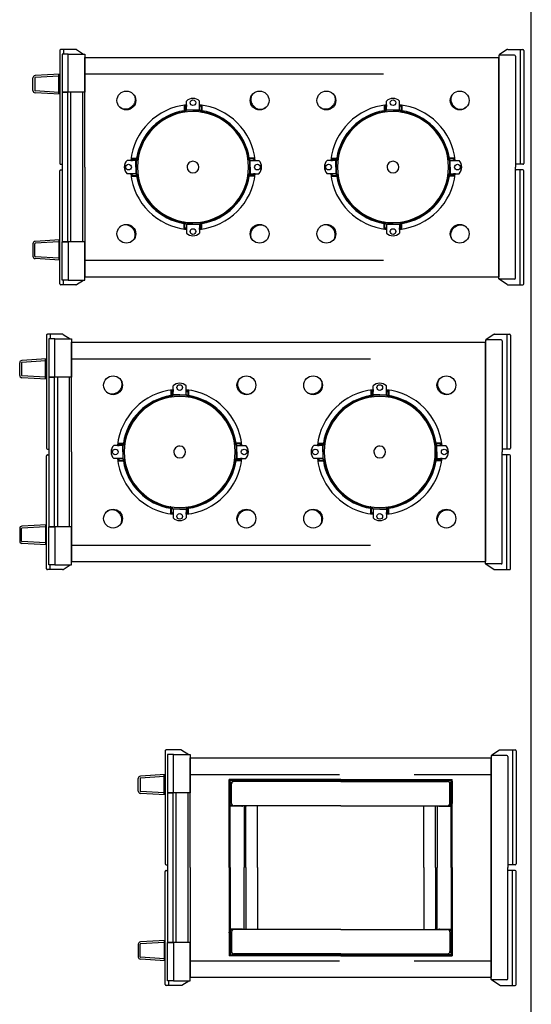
# Model space of a CAD drawing. Header units: millimetres. Extents: x -110 to 230337154, y -20 to 1103899040.
# Tile 20 of 58: x 115193069 to 115194156, y 551921312 to 551923404. Entities that reach past the tile are written whole.
import ezdxf

# ---------------------------------------------------------------- set-up
doc = ezdxf.new("R2010")
doc.units = ezdxf.units.MM
doc.header["$LTSCALE"] = 50
doc.linetypes.add('DASHED', pattern=[19.05, 12.7, -6.35])
doc.linetypes.add('HIDDEN', pattern=[9.525, 6.35, -3.175])
doc.layers.get('0').update_dxf_attribs({"lineweight": 5})
for name, color, linetype in [('2D APPARATUUR', 7, 'Continuous'), ('2D APPARATUUR ONDERBOUW', 40, 'DASHED'), ('ONDERLEGGER BOUWKUNDIG', 7, 'Continuous')]:
    doc.layers.add(name, color=color, linetype=linetype)

# ---------------------------------------------------------------- blocks, each defined once
blk = doc.blocks.new('A$C57a760a7')
at = {"layer": '2D APPARATUUR', "color": 251, "true_color": 0x636466}
for p, q in [((0, 498), (0, 258)), ((34.3, 500), (2, 500)), ((8.1, 500), (8.1, 256)), ((18, 486), (18, 250)), ((20, 488), (51, 488)), ((35.4, 499.7), (52.1, 489.1)), ((53, 487.4), (53, 478.5)), ((53, 486), (53, 250)), ((693, 483), (53, 483)), ((53, 250), (53, 483)), ((728, 490.1), (693, 490.1)), ((693, 490.1), (693, 409)), ((693, 487.4), (693, 478.5)), ((693, 250), (693, 483)), ((710.6, 499.7), (695.6, 490.1)), ((711.7, 500), (744, 500)), ((728, 490.1), (740.9, 490.1)), ((728, 409), (728, 490.1)), ((737.9, 500), (737.9, 490.1)), ((740.9, 490.1), (740.9, 409)), ((746, 498), (746, 258)), ((18, 474.5), (18, 257)), ((746, 447.6), (798.3, 444.4)), ((747.9, 404.8), (747.9, 447.4)), ((747.9, 443.4), (798.1, 440.4)), ((799, 439.4), (799, 412.8)), ((803, 412.8), (803, 439.4)), ((373, 437), (136, 437)), ((136, 250), (136, 437)), ((136.5, 434), (136.5, 386.5)), ((138, 386.5), (138, 434)), ((138, 382.5), (138, 430)), ((138, 430), (141.4, 430)), ((141.4, 430), (138.5, 430)), ((138.5, 422), (138.5, 430)), ((141, 422), (138.5, 422)), ((186.5, 436.5), (139, 436.5)), ((139, 435), (186.5, 435)), ((141, 386.5), (141, 428)), ((373, 435), (143, 435)), ((143, 435), (143, 432)), ((373, 433), (146, 433)), ((167.5, 434.5), (167.5, 433)), ((167.5, 434.5), (175.5, 434.5)), ((175.5, 434.5), (175.5, 433)), ((373, 436.5), (186.5, 436.5)), ((186.5, 436.5), (186.5, 435)), ((186.5, 435), (186.5, 436.5)), ((186.5, 435), (373, 435)), ((373, 437), (610, 437)), ((373, 436.5), (559.5, 436.5)), ((373, 435), (373, 436.5)), ((373, 435), (373, 436.5)), ((373, 435), (603, 435)), ((559.5, 435), (373, 435)), ((373, 433), (600, 433)), ((559.5, 436.5), (607, 436.5)), ((559.5, 435), (559.5, 436.5)), ((559.5, 436.5), (559.5, 435)), ((607, 435), (559.5, 435)), ((570.5, 434.5), (570.5, 433)), ((578.5, 434.5), (570.5, 434.5)), ((578.5, 434.5), (578.5, 433)), ((603, 435), (603, 432)), ((608, 430), (604.6, 430)), ((604.6, 430), (607.5, 430)), ((605, 386.5), (605, 428)), ((605, 422), (607.5, 422)), ((607.5, 422), (607.5, 430)), ((608, 386.5), (608, 434)), ((608, 382.5), (608, 430)), ((609.5, 434), (609.5, 386.5)), ((610, 250), (610, 437)), ((136, 414), (136.5, 414)), ((136.5, 414), (136.5, 389)), ((609.5, 414), (609.5, 389)), ((610, 414), (609.5, 414)), ((693, 409), (728, 409)), ((693, 409), (740.9, 409)), ((698, 91), (698, 409)), ((723, 91), (723, 409)), ((740.9, 409), (728, 409)), ((729.9, 91), (729.9, 409)), ((740.9, 91), (740.9, 409)), ((746, 404.7), (798.3, 407.8)), ((747.9, 408.8), (798.1, 411.8)), ((143, 382.5), (136, 382.5)), ((163, 380.5), (136, 380.5)), ((136.5, 386.5), (138, 386.5)), ((138, 250), (138, 380.5)), ((138, 250), (138, 380.5)), ((373, 381.5), (146, 381.5)), ((168, 381.5), (168, 250)), ((171.5, 250), (171.5, 380.5)), ((173, 380.5), (171.5, 380.5)), ((173, 380.5), (173, 381.5)), ((196.5, 250), (196.5, 381.5)), ((373, 381.5), (600, 381.5)), ((549.5, 250), (549.5, 381.5)), ((573, 380.5), (573, 381.5)), ((573, 380.5), (574.5, 380.5)), ((574.5, 250), (574.5, 380.5)), ((578, 381.5), (578, 250)), ((583, 380.5), (610, 380.5)), ((603, 382.5), (610, 382.5)), ((609.5, 386.5), (608, 386.5)), ((608, 250), (608, 380.5)), ((608, 250), (608, 380.5)), ((2, 256), (17, 256)), ((744, 256), (740.9, 256)), ((0, 2), (0, 242)), ((2, 244), (17, 244)), ((8.1, 0), (8.1, 244)), ((18, 14), (18, 250)), ((18, 25.5), (18, 243)), ((53, 250), (53, 17)), ((53, 14), (53, 250)), ((136, 250), (136, 63)), ((138, 250), (138, 119.5)), ((138, 250), (138, 119.5)), ((168, 118.5), (168, 250)), ((171.5, 250), (171.5, 119.5)), ((196.5, 250), (196.5, 118.5)), ((549.5, 250), (549.5, 118.5)), ((574.5, 250), (574.5, 119.5)), ((578, 118.5), (578, 250)), ((608, 250), (608, 119.5)), ((608, 250), (608, 119.5)), ((610, 250), (610, 63)), ((693, 250), (693, 17)), ((744, 244), (740.9, 244)), ((746, 2), (746, 242)), ((163, 119.5), (136, 119.5)), ((143, 117.5), (136, 117.5)), ((136.5, 66), (136.5, 113.5)), ((136.5, 113.5), (138, 113.5)), ((136.5, 86), (136.5, 111)), ((138, 117.5), (138, 70)), ((138, 113.5), (138, 66)), ((141, 113.5), (141, 72)), ((373, 118.5), (146, 118.5)), ((173, 119.5), (171.5, 119.5)), ((173, 119.5), (173, 118.5)), ((373, 118.5), (600, 118.5)), ((573, 119.5), (573, 118.5)), ((573, 119.5), (574.5, 119.5)), ((583, 119.5), (610, 119.5)), ((603, 117.5), (610, 117.5)), ((605, 113.5), (605, 72)), ((608, 117.5), (608, 70)), ((608, 113.5), (608, 66)), ((609.5, 113.5), (608, 113.5)), ((609.5, 66), (609.5, 113.5)), ((609.5, 86), (609.5, 111)), ((136, 86), (136.5, 86)), ((610, 86), (609.5, 86)), ((693, 9.8), (693, 91)), ((693, 91), (728, 91)), ((693, 91), (740.9, 91)), ((740.9, 91), (728, 91)), ((728, 91), (728, 9.8)), ((740.9, 9.8), (740.9, 91)), ((746, 95.3), (798.3, 92.2)), ((747.9, 95.2), (747.9, 52.6)), ((747.9, 91.2), (798.1, 88.2)), ((799, 60.6), (799, 87.2)), ((803, 87.2), (803, 60.6)), ((373, 63), (136, 63)), ((138, 70), (141.4, 70)), ((141, 78), (138.5, 78)), ((138.5, 78), (138.5, 70)), ((141.4, 70), (138.5, 70)), ((139, 65), (186.5, 65)), ((186.5, 63.5), (139, 63.5)), ((143, 65), (143, 68)), ((373, 65), (143, 65)), ((373, 67), (146, 67)), ((167.5, 65.5), (167.5, 67)), ((167.5, 65.5), (175.5, 65.5)), ((175.5, 65.5), (175.5, 67)), ((186.5, 65), (373, 65)), ((186.5, 65), (186.5, 63.5)), ((186.5, 63.5), (186.5, 65)), ((373, 63.5), (186.5, 63.5)), ((373, 67), (600, 67)), ((559.5, 65), (373, 65)), ((373, 65), (603, 65)), ((373, 65), (373, 63.5)), ((373, 65), (373, 63.5)), ((373, 63.5), (559.5, 63.5)), ((373, 63), (610, 63)), ((607, 65), (559.5, 65)), ((559.5, 63.5), (559.5, 65)), ((559.5, 65), (559.5, 63.5)), ((559.5, 63.5), (607, 63.5)), ((570.5, 65.5), (570.5, 67)), ((578.5, 65.5), (570.5, 65.5)), ((578.5, 65.5), (578.5, 67)), ((603, 65), (603, 68)), ((604.6, 70), (607.5, 70)), ((608, 70), (604.6, 70)), ((605, 78), (607.5, 78)), ((607.5, 78), (607.5, 70)), ((746, 52.4), (798.3, 55.6)), ((747.9, 56.6), (798.1, 59.6)), ((53, 12.6), (53, 21.5)), ((34.3, 0), (2, 0)), ((20, 12), (51, 12)), ((35.4, 0.3), (52.1, 10.9)), ((693, 17), (53, 17)), ((728, 9.8), (693, 9.8)), ((710.6, 0.3), (695.6, 9.8)), ((711.7, 0), (744, 0)), ((728, 9.8), (740.9, 9.8))]:
    blk.add_line(p, q, dxfattribs=at)
at = {"layer": '2D APPARATUUR', "color": 251, "linetype": 'HIDDEN', "true_color": 0x636466}
for p, q in [((693, 448), (53, 448)), ((693, 52), (53, 52))]:
    blk.add_line(p, q, dxfattribs=at)
at = {"layer": '2D APPARATUUR', "color": 251, "true_color": 0x636466}
for centre, radius, start, end in [((2, 498), 2, 90, 180), ((20, 486), 2, 90, 180), ((34.3, 498), 2, 57.5645, 90), ((51, 486), 2, 0, 90), ((51, 487.4), 2, 0, 57.5645), ((711.7, 498), 2, 90, 122.4355), ((744, 498), 2, 0, 90), ((798, 439.4), 1, 0, 86.5448), ((798, 439.4), 5, 0, 86.5448), ((139, 434), 2.5, 90, 180), ((139, 434), 1, 90, 180), ((146, 428), 5, 90, 180), ((600, 428), 5, 0, 90), ((607, 434), 2.5, 0, 90), ((607, 434), 1, 0, 90), ((798, 412.8), 1, 273.4552, 0), ((798, 412.8), 5, 273.4552, 0), ((133.5, 389), 3, 326.4427, 0), ((146, 386.5), 5, 180, 270), ((163, 383.5), 3, 270, 318.1897), ((583, 383.5), 3, 221.8103, 270), ((600, 386.5), 5, 270, 0), ((612.5, 389), 3, 180, 213.5573), ((2, 258), 2, 180, 270), ((17, 257), 1, 270, 0), ((744, 258), 2, 270, 0), ((2, 242), 2, 90, 180), ((17, 243), 1, 0, 90), ((744, 242), 2, 0, 90), ((133.5, 111), 3, 0, 33.5573), ((146, 113.5), 5, 90, 180), ((163, 116.5), 3, 41.8103, 90), ((583, 116.5), 3, 90, 138.1897), ((600, 113.5), 5, 0, 90), ((612.5, 111), 3, 146.4427, 180), ((798, 87.2), 1, 0, 86.5448), ((798, 87.2), 5, 0, 86.5448), ((139, 66), 2.5, 180, 270), ((139, 66), 1, 180, 270), ((146, 72), 5, 180, 270), ((600, 72), 5, 270, 0), ((607, 66), 2.5, 270, 0), ((607, 66), 1, 270, 0), ((798, 60.6), 1, 273.4552, 0), ((798, 60.6), 5, 273.4552, 0), ((2, 2), 2, 180, 270), ((20, 14), 2, 180, 270), ((34.3, 2), 2, 270, 302.4355), ((51, 14), 2, 270, 0), ((51, 12.6), 2, 302.4355, 0), ((711.7, 2), 2, 237.5645, 270), ((744, 2), 2, 270, 0)]:
    blk.add_arc(centre, radius, start, end, dxfattribs=at)
blk = doc.blocks.new('DFR 2 X 240 ONVERWARMD')
at = {"layer": '2D APPARATUUR', "color": 251, "true_color": 0x636466}
for p, q in [((34.3, 1), (2, 1)), ((8.1, 1), (8.1, -243)), ((35.4, 0.7), (52.1, -9.9)), ((950.6, 0.7), (935.6, -8.9)), ((951.7, 1), (984, 1)), ((977.9, 1), (977.9, -8.9)), ((0, -1), (0, -241)), ((18, -13), (18, -249)), ((20, -11), (51, -11)), ((53, -11.6), (53, -20.5)), ((53, -13), (53, -249)), ((933, -16), (53, -16)), ((53, -249), (53, -16)), ((933, -11.6), (933, -20.5)), ((933, -249), (933, -16)), ((986, -1), (986, -241)), ((18, -24.5), (18, -242)), ((986, -51.4), (1038.3, -54.6)), ((987.9, -94.2), (987.9, -51.6)), ((987.9, -55.6), (1038.1, -58.6)), ((1039, -59.6), (1039, -86.2)), ((1043, -86.2), (1043, -59.6)), ((933, -90), (980.9, -90)), ((938, -408), (938, -90)), ((963, -408), (963, -90)), ((969.9, -408), (969.9, -90)), ((980.9, -408), (980.9, -90)), ((986, -94.3), (1038.3, -91.2)), ((987.9, -90.2), (1038.1, -87.2)), ((259, -117.4), (259, -129)), ((260.5, -117.2), (260.5, -128.8)), ((262.5, -116.9), (262.5, -120.3)), ((264, -120.3), (262.5, -120.3)), ((264, -128.1), (264, -108.8)), ((264, -116.6), (264, -120.3)), ((264, -116.6), (264, -120.3)), ((292, -128.1), (292, -108.8)), ((292, -116.6), (292, -120.3)), ((292, -116.6), (292, -120.3)), ((292, -120.3), (293.5, -120.3)), ((293.5, -116.9), (293.5, -120.3)), ((295.5, -117.2), (295.5, -128.8)), ((297, -117.4), (297, -129)), ((684, -117.4), (684, -129)), ((685.5, -117.2), (685.5, -128.8)), ((687.5, -116.9), (687.5, -120.3)), ((689, -120.3), (687.5, -120.3)), ((689, -128.1), (689, -108.8)), ((689, -116.6), (689, -120.3)), ((689, -116.6), (689, -120.3)), ((717, -128.1), (717, -108.8)), ((717, -116.6), (717, -120.3)), ((717, -116.6), (717, -120.3)), ((717, -120.3), (718.5, -120.3)), ((718.5, -116.9), (718.5, -120.3)), ((720.5, -117.2), (720.5, -128.8)), ((722, -117.4), (722, -129)), ((254.8, -131.8), (254.8, -133.3)), ((257.8, -131.8), (254.8, -131.8)), ((257.8, -131.8), (257.8, -132.7)), ((259, -132.3), (257.8, -132.3)), ((259, -129), (259, -132.5)), ((260.5, -128.8), (260.5, -132.3)), ((261.5, -131), (260.5, -131)), ((261.5, -131), (261.5, -132.2)), ((263, -127.8), (263, -128.5)), ((278, -127.8), (263, -127.8)), ((263, -128.5), (263, -132)), ((292, -128.1), (264, -128.1)), ((278, -127.8), (293, -127.8)), ((293, -127.8), (293, -128.5)), ((293, -128.5), (293, -132)), ((294.5, -131), (294.5, -132.2)), ((294.5, -131), (295.5, -131)), ((295.5, -128.8), (295.5, -132.3)), ((297, -129), (297, -132.5)), ((297, -132.3), (298.2, -132.3)), ((298.2, -131.8), (298.2, -132.7)), ((298.2, -131.8), (301.2, -131.8)), ((301.2, -131.8), (301.2, -133.3)), ((682.8, -131.8), (679.8, -131.8)), ((679.8, -131.8), (679.8, -133.3)), ((682.8, -131.8), (682.8, -132.7)), ((684, -132.3), (682.8, -132.3)), ((684, -129), (684, -132.5)), ((685.5, -128.8), (685.5, -132.3)), ((686.5, -131), (685.5, -131)), ((686.5, -131), (686.5, -132.2)), ((688, -127.8), (688, -128.5)), ((703, -127.8), (688, -127.8)), ((688, -128.5), (688, -132)), ((717, -128.1), (689, -128.1)), ((703, -127.8), (718, -127.8)), ((718, -127.8), (718, -128.5)), ((718, -128.5), (718, -132)), ((719.5, -131), (719.5, -132.2)), ((719.5, -131), (720.5, -131)), ((720.5, -128.8), (720.5, -132.3)), ((722, -129), (722, -132.5)), ((722, -132.3), (723.2, -132.3)), ((723.2, -131.8), (726.2, -131.8)), ((723.2, -131.8), (723.2, -132.7)), ((726.2, -131.8), (726.2, -133.3)), ((146.4, -230), (158, -230)), ((158, -230), (161.5, -230)), ((160.7, -225.8), (162.3, -225.8)), ((160.7, -228.8), (160.7, -225.8)), ((160.7, -228.8), (161.7, -228.8)), ((161.2, -230), (161.2, -228.8)), ((395.2, -225.8), (393.7, -225.8)), ((395.2, -228.8), (394.3, -228.8)), ((398, -230), (394.5, -230)), ((394.7, -230), (394.7, -228.8)), ((395.2, -228.8), (395.2, -225.8)), ((409.6, -230), (398, -230)), ((571.4, -230), (583, -230)), ((583, -230), (586.5, -230)), ((585.7, -228.8), (585.7, -225.8)), ((585.7, -225.8), (587.3, -225.8)), ((585.7, -228.8), (586.7, -228.8)), ((586.2, -230), (586.2, -228.8)), ((820.2, -225.8), (818.7, -225.8)), ((820.2, -228.8), (819.3, -228.8)), ((823, -230), (819.5, -230)), ((819.7, -230), (819.7, -228.8)), ((820.2, -228.8), (820.2, -225.8)), ((834.6, -230), (823, -230)), ((2, -243), (17, -243)), ((18, -485), (18, -249)), ((53, -485), (53, -249)), ((53, -249), (53, -482)), ((157.1, -235), (137.8, -235)), ((145.6, -235), (149.2, -235)), ((145.9, -233.5), (149.2, -233.5)), ((146.2, -231.5), (157.8, -231.5)), ((149.2, -235), (149.2, -233.5)), ((156.7, -234), (157.5, -234)), ((156.7, -249), (156.7, -234)), ((156.7, -249), (156.7, -264)), ((157.1, -235), (157.1, -263)), ((157.5, -234), (161, -234)), ((157.8, -231.5), (161.3, -231.5)), ((160, -232.5), (160, -231.5)), ((160, -232.5), (161.2, -232.5)), ((398.2, -231.5), (394.7, -231.5)), ((396, -232.5), (394.8, -232.5)), ((398.5, -234), (395, -234)), ((396, -232.5), (396, -231.5)), ((409.8, -231.5), (398.2, -231.5)), ((399.2, -234), (398.5, -234)), ((398.9, -235), (418.2, -235)), ((398.9, -263), (398.9, -235)), ((399.2, -249), (399.2, -234)), ((399.2, -249), (399.2, -264)), ((406.7, -235), (406.7, -233.5)), ((410.1, -233.5), (406.7, -233.5)), ((410.4, -235), (406.7, -235)), ((410.4, -235), (406.7, -235)), ((582.1, -235), (562.8, -235)), ((570.6, -235), (574.2, -235)), ((570.9, -233.5), (574.2, -233.5)), ((571.2, -231.5), (582.8, -231.5)), ((574.2, -235), (574.2, -233.5)), ((581.7, -234), (582.5, -234)), ((581.7, -249), (581.7, -234)), ((581.7, -249), (581.7, -264)), ((582.1, -235), (582.1, -263)), ((582.5, -234), (586, -234)), ((582.8, -231.5), (586.3, -231.5)), ((585, -232.5), (585, -231.5)), ((585, -232.5), (586.2, -232.5)), ((823.2, -231.5), (819.7, -231.5)), ((821, -232.5), (819.8, -232.5)), ((823.5, -234), (820, -234)), ((821, -232.5), (821, -231.5)), ((834.8, -231.5), (823.2, -231.5)), ((824.2, -234), (823.5, -234)), ((823.9, -235), (843.2, -235)), ((823.9, -263), (823.9, -235)), ((824.2, -249), (824.2, -234)), ((824.2, -249), (824.2, -264)), ((835.1, -233.5), (831.7, -233.5)), ((831.7, -235), (831.7, -233.5)), ((835.4, -235), (831.7, -235)), ((835.4, -235), (831.7, -235)), ((933, -249), (933, -482)), ((984, -243), (980.9, -243)), ((0, -497), (0, -257)), ((2, -255), (17, -255)), ((8.1, -499), (8.1, -255)), ((18, -473.5), (18, -256)), ((157.1, -263), (137.8, -263)), ((145.6, -263), (149.2, -263)), ((145.9, -264.5), (149.2, -264.5)), ((146.2, -266.5), (157.8, -266.5)), ((146.4, -268), (158, -268)), ((149.2, -263), (149.2, -264.5)), ((156.7, -264), (157.5, -264)), ((157.5, -264), (161, -264)), ((157.8, -266.5), (161.3, -266.5)), ((158, -268), (161.5, -268)), ((160, -265.5), (161.2, -265.5)), ((160, -265.5), (160, -266.5)), ((160.7, -269.2), (160.7, -272.2)), ((160.7, -269.2), (161.7, -269.2)), ((161.2, -268), (161.2, -269.2)), ((395.2, -269.2), (394.3, -269.2)), ((398, -268), (394.5, -268)), ((398.2, -266.5), (394.7, -266.5)), ((394.7, -268), (394.7, -269.2)), ((396, -265.5), (394.8, -265.5)), ((398.5, -264), (395, -264)), ((395.2, -269.2), (395.2, -272.2)), ((396, -265.5), (396, -266.5)), ((409.6, -268), (398, -268)), ((409.8, -266.5), (398.2, -266.5)), ((399.2, -264), (398.5, -264)), ((398.9, -263), (418.2, -263)), ((410.4, -263), (406.7, -263)), ((410.4, -263), (406.7, -263)), ((406.7, -263), (406.7, -264.5)), ((410.1, -264.5), (406.7, -264.5)), ((582.1, -263), (562.8, -263)), ((570.6, -263), (574.2, -263)), ((570.9, -264.5), (574.2, -264.5)), ((571.2, -266.5), (582.8, -266.5)), ((571.4, -268), (583, -268)), ((574.2, -263), (574.2, -264.5)), ((581.7, -264), (582.5, -264)), ((582.5, -264), (586, -264)), ((582.8, -266.5), (586.3, -266.5)), ((583, -268), (586.5, -268)), ((585, -265.5), (586.2, -265.5)), ((585, -265.5), (585, -266.5)), ((585.7, -269.2), (586.7, -269.2)), ((585.7, -269.2), (585.7, -272.2)), ((586.2, -268), (586.2, -269.2)), ((820.2, -269.2), (819.3, -269.2)), ((823, -268), (819.5, -268)), ((823.2, -266.5), (819.7, -266.5)), ((819.7, -268), (819.7, -269.2)), ((821, -265.5), (819.8, -265.5)), ((823.5, -264), (820, -264)), ((820.2, -269.2), (820.2, -272.2)), ((821, -265.5), (821, -266.5)), ((834.6, -268), (823, -268)), ((834.8, -266.5), (823.2, -266.5)), ((824.2, -264), (823.5, -264)), ((823.9, -263), (843.2, -263)), ((831.7, -263), (831.7, -264.5)), ((835.4, -263), (831.7, -263)), ((835.4, -263), (831.7, -263)), ((835.1, -264.5), (831.7, -264.5)), ((984, -255), (980.9, -255)), ((986, -497), (986, -257)), ((160.7, -272.2), (162.3, -272.2)), ((395.2, -272.2), (393.7, -272.2)), ((585.7, -272.2), (587.3, -272.2)), ((820.2, -272.2), (818.7, -272.2)), ((254.8, -366.3), (254.8, -364.7)), ((257.8, -366.3), (254.8, -366.3)), ((257.8, -366.3), (257.8, -365.3)), ((259, -365.8), (257.8, -365.8)), ((259, -369), (259, -365.5)), ((259, -380.6), (259, -369)), ((260.5, -369.2), (260.5, -365.7)), ((261.5, -367), (260.5, -367)), ((260.5, -380.8), (260.5, -369.2)), ((261.5, -367), (261.5, -365.8)), ((263, -369.5), (263, -366)), ((263, -370.3), (263, -369.5)), ((278, -370.3), (263, -370.3)), ((264, -369.9), (264, -389.2)), ((264, -369.9), (292, -369.9)), ((278, -370.3), (293, -370.3)), ((292, -369.9), (292, -389.2)), ((293, -369.5), (293, -366)), ((293, -370.3), (293, -369.5)), ((294.5, -367), (294.5, -365.8)), ((294.5, -367), (295.5, -367)), ((295.5, -369.2), (295.5, -365.7)), ((295.5, -380.8), (295.5, -369.2)), ((297, -369), (297, -365.5)), ((297, -365.8), (298.2, -365.8)), ((297, -380.6), (297, -369)), ((298.2, -366.3), (298.2, -365.3)), ((298.2, -366.3), (301.2, -366.3)), ((301.2, -366.3), (301.2, -364.7)), ((679.8, -366.3), (679.8, -364.7)), ((682.8, -366.3), (679.8, -366.3)), ((682.8, -366.3), (682.8, -365.3)), ((684, -365.8), (682.8, -365.8)), ((684, -369), (684, -365.5)), ((684, -380.6), (684, -369)), ((685.5, -369.2), (685.5, -365.7)), ((686.5, -367), (685.5, -367)), ((685.5, -380.8), (685.5, -369.2)), ((686.5, -367), (686.5, -365.8)), ((688, -369.5), (688, -366)), ((688, -370.3), (688, -369.5)), ((703, -370.3), (688, -370.3)), ((689, -369.9), (689, -389.2)), ((689, -369.9), (717, -369.9)), ((703, -370.3), (718, -370.3)), ((717, -369.9), (717, -389.2)), ((718, -369.5), (718, -366)), ((718, -370.3), (718, -369.5)), ((719.5, -367), (719.5, -365.8)), ((719.5, -367), (720.5, -367)), ((720.5, -369.2), (720.5, -365.7)), ((720.5, -380.8), (720.5, -369.2)), ((722, -369), (722, -365.5)), ((722, -365.8), (723.2, -365.8)), ((722, -380.6), (722, -369)), ((723.2, -366.3), (723.2, -365.3)), ((723.2, -366.3), (726.2, -366.3)), ((726.2, -366.3), (726.2, -364.7)), ((264, -377.8), (262.5, -377.8)), ((262.5, -381.1), (262.5, -377.8)), ((264, -381.4), (264, -377.8)), ((264, -381.4), (264, -377.8)), ((292, -381.4), (292, -377.8)), ((292, -377.8), (293.5, -377.8)), ((292, -381.4), (292, -377.8)), ((293.5, -381.1), (293.5, -377.8)), ((687.5, -381.1), (687.5, -377.8)), ((689, -377.8), (687.5, -377.8)), ((689, -381.4), (689, -377.8)), ((689, -381.4), (689, -377.8)), ((717, -381.4), (717, -377.8)), ((717, -377.8), (718.5, -377.8)), ((717, -381.4), (717, -377.8)), ((718.5, -381.1), (718.5, -377.8)), ((933, -408), (980.9, -408)), ((986, -403.7), (1038.3, -406.8)), ((987.9, -403.8), (987.9, -446.4)), ((987.9, -407.8), (1038.1, -410.8)), ((1039, -438.4), (1039, -411.8)), ((1043, -411.8), (1043, -438.4)), ((986, -446.6), (1038.3, -443.4)), ((987.9, -442.4), (1038.1, -439.4)), ((53, -486.4), (53, -477.5)), ((34.3, -499), (2, -499)), ((20, -487), (51, -487)), ((35.4, -498.7), (52.1, -488.1)), ((933, -482), (53, -482)), ((950.6, -498.7), (935.6, -489.2)), ((951.7, -499), (984, -499)), ((977.9, -499), (977.9, -489.2))]:
    blk.add_line(p, q, dxfattribs=at)
for points in [[(968, -8.9), (933, -8.9), (933, -90), (968, -90)], [(968, -489.2), (933, -489.2), (933, -408), (968, -408)]]:
    blk.add_lwpolyline(points, close=True, dxfattribs=at)
for points in [[(968, -8.9), (980.9, -8.9), (980.9, -90), (968, -90)], [(968, -489.2), (980.9, -489.2), (980.9, -408), (968, -408)]]:
    blk.add_lwpolyline(points, dxfattribs=at)
for points in [[(150.5, -93.2, -0.110196), (154.1, -99, -0.102594), (155.2, -106.2, -0.093403), (153.4, -113.4, -0.087802), (148.8, -119.8, -0.087802), (142.4, -124.4, -0.093403), (135.2, -126.2, -0.102594), (128, -125.1, -0.110196), (122.2, -121.5, -0.110196)], [(405.5, -93.2, 0.110196), (401.9, -99, 0.102594), (400.8, -106.2, 0.093403), (402.6, -113.4, 0.087802), (407.2, -119.8, 0.087802), (413.6, -124.4, 0.093403), (420.8, -126.2, 0.102594), (428, -125.1, 0.110196), (433.8, -121.5, 0.110196)], [(575.5, -93.2, -0.110196), (579.1, -99, -0.102594), (580.2, -106.2, -0.093403), (578.4, -113.4, -0.087802), (573.8, -119.8, -0.087802), (567.4, -124.4, -0.093403), (560.2, -126.2, -0.102594), (553, -125.1, -0.110196), (547.2, -121.5, -0.110196)], [(830.5, -93.2, 0.110196), (826.9, -99, 0.102594), (825.8, -106.2, 0.093403), (827.6, -113.4, 0.087802), (832.2, -119.8, 0.087802), (838.6, -124.4, 0.093403), (845.8, -126.2, 0.102594), (853, -125.1, 0.110196), (858.8, -121.5, 0.110196)], [(150.5, -404.8, 0.110196), (154.1, -399, 0.102594), (155.2, -391.8, 0.093403), (153.4, -384.6, 0.087802), (148.8, -378.2, 0.087802), (142.4, -373.6, 0.093403), (135.2, -371.8, 0.102594), (128, -372.9, 0.110196), (122.2, -376.5, 0.110196)], [(405.5, -404.8, -0.110196), (401.9, -399, -0.102594), (400.8, -391.8, -0.093403), (402.6, -384.6, -0.087802), (407.2, -378.2, -0.087802), (413.6, -373.6, -0.093403), (420.8, -371.8, -0.102594), (428, -372.9, -0.110196), (433.8, -376.5, -0.110196)], [(575.5, -404.8, 0.110196), (579.1, -399, 0.102594), (580.2, -391.8, 0.093403), (578.4, -384.6, 0.087802), (573.8, -378.2, 0.087802), (567.4, -373.6, 0.093403), (560.2, -371.8, 0.102594), (553, -372.9, 0.110196), (547.2, -376.5, 0.110196)], [(830.5, -404.8, -0.110196), (826.9, -399, -0.102594), (825.8, -391.8, -0.093403), (827.6, -384.6, -0.087802), (832.2, -378.2, -0.087802), (838.6, -373.6, -0.093403), (845.8, -371.8, -0.102594), (853, -372.9, -0.110196), (858.8, -376.5, -0.110196)]]:
    blk.add_lwpolyline(points, format="xyb", dxfattribs=at)
for centre, radius in [((136.4, -107.4), 20), ((419.6, -107.4), 20), ((561.4, -107.4), 20), ((844.6, -107.4), 20), ((278, -112.1), 6), ((703, -112.1), 6), ((141.1, -249), 6), ((414.9, -249), 6), ((566.1, -249), 6), ((839.9, -249), 6), ((136.4, -390.6), 20), ((419.6, -390.6), 20), ((561.4, -390.6), 20), ((844.6, -390.6), 20), ((278, -385.9), 6), ((703, -385.9), 6)]:
    blk.add_circle(centre, radius, dxfattribs=at)
for centre, radius, start, end in [((2, -1), 2, 90, 180), ((34.3, -1), 2, 57.5645, 90), ((951.7, -1), 2, 90, 122.4355), ((984, -1), 2, 0, 90), ((20, -13), 2, 90, 180), ((51, -13), 2, 0, 90), ((51, -11.6), 2, 0, 57.5645), ((1038, -59.6), 1, 0, 86.5448), ((1038, -59.6), 5, 0, 86.5448), ((278, -123.1), 20, 45.573, 134.427), ((703, -123.1), 20, 45.573, 134.427), ((1038, -86.2), 1, 273.4552, 0), ((1038, -86.2), 5, 273.4552, 0), ((278, -249), 133, 96.0423, 173.9577), ((278, -249), 133, 6.0423, 83.9577), ((703, -249), 133, 96.0423, 173.9577), ((703, -249), 133, 6.0423, 83.9577), ((278, -249), 121.2, 99.0155, 170.9845), ((278, -249), 118, 90, 180), ((278, -249), 119.2, 101.2184, 168.7816), ((270, -136.8), 16, 161.8194, 167.9084), ((278, -249), 119.2, 99.168, 100.5083), ((278, -249), 121.2, 97.1063, 98.2985), ((278, -249), 119.2, 97.2262, 98.3032), ((278, -249), 118, 0, 90), ((278, -249), 121.2, 81.7015, 82.8937), ((278, -249), 121.2, 81.7015, 82.8937), ((278, -249), 119.2, 81.6968, 82.7738), ((278, -249), 119.2, 81.6968, 82.7738), ((278, -249), 121.2, 9.0155, 80.9845), ((278, -249), 119.2, 79.4917, 80.832), ((278, -249), 119.2, 79.4917, 80.832), ((278, -249), 119.2, 79.4917, 80.832), ((286, -136.8), 16, 12.0916, 18.1806), ((278, -249), 119.2, 11.2184, 78.7816), ((703, -249), 121.2, 99.0155, 170.9845), ((703, -249), 118, 90, 180), ((703, -249), 119.2, 101.2184, 168.7816), ((695, -136.8), 16, 161.8194, 167.9084), ((703, -249), 119.2, 99.168, 100.5083), ((703, -249), 121.2, 97.1063, 98.2985), ((703, -249), 119.2, 97.2262, 98.3032), ((703, -249), 118, 0, 90), ((703, -249), 121.2, 81.7015, 82.8937), ((703, -249), 121.2, 81.7015, 82.8937), ((703, -249), 119.2, 81.6968, 82.7738), ((703, -249), 119.2, 81.6968, 82.7738), ((703, -249), 121.2, 9.0155, 80.9845), ((703, -249), 119.2, 79.4917, 80.832), ((703, -249), 119.2, 79.4917, 80.832), ((703, -249), 119.2, 79.4917, 80.832), ((711, -136.8), 16, 12.0916, 18.1806), ((703, -249), 119.2, 11.2184, 78.7816), ((278, -249), 119.2, 169.4917, 170.832), ((278, -249), 119.2, 169.4917, 170.832), ((278, -249), 119.2, 169.4917, 170.832), ((165.7, -241), 16, 102.0916, 108.1806), ((390.2, -241), 16, 71.8194, 77.9084), ((278, -249), 119.2, 9.168, 10.5083), ((703, -249), 119.2, 169.4917, 170.832), ((703, -249), 119.2, 169.4917, 170.832), ((703, -249), 119.2, 169.4917, 170.832), ((590.7, -241), 16, 102.0916, 108.1806), ((815.2, -241), 16, 71.8194, 77.9084), ((703, -249), 119.2, 9.168, 10.5083), ((2, -241), 2, 180, 270), ((17, -242), 1, 270, 0), ((152.1, -249), 20, 135.573, 224.427), ((278, -249), 121.2, 171.7015, 172.8937), ((278, -249), 121.2, 171.7015, 172.8937), ((278, -249), 119.2, 171.6968, 172.7738), ((278, -249), 119.2, 171.6968, 172.7738), ((278, -249), 118, 180, 270), ((278, -249), 12.5, 90, 180), ((278, -249), 12.5, 180, 270), ((278, -249), 12.5, 0, 90), ((278, -249), 118, 270, 0), ((278, -249), 12.5, 270, 0), ((278, -249), 119.2, 7.2262, 8.3032), ((278, -249), 121.2, 7.1063, 8.2985), ((403.9, -249), 20, 315.573, 44.427), ((577.1, -249), 20, 135.573, 224.427), ((703, -249), 121.2, 171.7015, 172.8937), ((703, -249), 121.2, 171.7015, 172.8937), ((703, -249), 119.2, 171.6968, 172.7738), ((703, -249), 119.2, 171.6968, 172.7738), ((703, -249), 118, 180, 270), ((703, -249), 12.5, 90, 180), ((703, -249), 12.5, 180, 270), ((703, -249), 12.5, 0, 90), ((703, -249), 118, 270, 0), ((703, -249), 12.5, 270, 0), ((703, -249), 119.2, 7.2262, 8.3032), ((703, -249), 121.2, 7.1063, 8.2985), ((828.9, -249), 20, 315.573, 44.427), ((984, -241), 2, 270, 0), ((2, -257), 2, 90, 180), ((17, -256), 1, 0, 90), ((278, -249), 133, 186.0423, 263.9577), ((278, -249), 121.2, 187.1063, 188.2985), ((278, -249), 121.2, 189.0155, 260.9845), ((278, -249), 119.2, 187.2262, 188.3032), ((278, -249), 119.2, 189.168, 190.5083), ((278, -249), 133, 276.0423, 353.9577), ((278, -249), 121.2, 279.0155, 350.9845), ((278, -249), 119.2, 349.4917, 350.832), ((278, -249), 119.2, 349.4917, 350.832), ((278, -249), 119.2, 349.4917, 350.832), ((278, -249), 119.2, 351.6968, 352.7738), ((278, -249), 119.2, 351.6968, 352.7738), ((278, -249), 121.2, 351.7015, 352.8937), ((278, -249), 121.2, 351.7015, 352.8937), ((703, -249), 133, 186.0423, 263.9577), ((703, -249), 121.2, 187.1063, 188.2985), ((703, -249), 121.2, 189.0155, 260.9845), ((703, -249), 119.2, 187.2262, 188.3032), ((703, -249), 119.2, 189.168, 190.5083), ((703, -249), 133, 276.0423, 353.9577), ((703, -249), 121.2, 279.0155, 350.9845), ((703, -249), 119.2, 349.4917, 350.832), ((703, -249), 119.2, 349.4917, 350.832), ((703, -249), 119.2, 349.4917, 350.832), ((703, -249), 119.2, 351.6968, 352.7738), ((703, -249), 119.2, 351.6968, 352.7738), ((703, -249), 121.2, 351.7015, 352.8937), ((703, -249), 121.2, 351.7015, 352.8937), ((984, -257), 2, 0, 90), ((165.7, -257), 16, 251.8194, 257.9084), ((278, -249), 119.2, 191.2184, 258.7816), ((278, -249), 119.2, 281.2184, 348.7816), ((390.2, -257), 16, 282.0916, 288.1806), ((590.7, -257), 16, 251.8194, 257.9084), ((703, -249), 119.2, 191.2184, 258.7816), ((703, -249), 119.2, 281.2184, 348.7816), ((815.2, -257), 16, 282.0916, 288.1806), ((270, -361.3), 16, 192.0916, 198.1806), ((278, -249), 119.2, 259.4917, 260.832), ((278, -249), 119.2, 259.4917, 260.832), ((278, -249), 119.2, 259.4917, 260.832), ((278, -249), 121.2, 261.7015, 262.8937), ((278, -249), 121.2, 261.7015, 262.8937), ((278, -249), 119.2, 261.6968, 262.7738), ((278, -249), 119.2, 261.6968, 262.7738), ((278, -249), 119.2, 277.2262, 278.3032), ((278, -249), 121.2, 277.1063, 278.2985), ((278, -249), 119.2, 279.168, 280.5083), ((286, -361.3), 16, 341.8194, 347.9084), ((695, -361.3), 16, 192.0916, 198.1806), ((703, -249), 119.2, 259.4917, 260.832), ((703, -249), 119.2, 259.4917, 260.832), ((703, -249), 119.2, 259.4917, 260.832), ((703, -249), 121.2, 261.7015, 262.8937), ((703, -249), 121.2, 261.7015, 262.8937), ((703, -249), 119.2, 261.6968, 262.7738), ((703, -249), 119.2, 261.6968, 262.7738), ((703, -249), 119.2, 277.2262, 278.3032), ((703, -249), 121.2, 277.1063, 278.2985), ((703, -249), 119.2, 279.168, 280.5083), ((711, -361.3), 16, 341.8194, 347.9084), ((278, -374.9), 20, 225.573, 314.427), ((703, -374.9), 20, 225.573, 314.427), ((1038, -411.8), 1, 0, 86.5448), ((1038, -411.8), 5, 0, 86.5448), ((1038, -438.4), 1, 273.4552, 0), ((1038, -438.4), 5, 273.4552, 0), ((2, -497), 2, 180, 270), ((20, -485), 2, 180, 270), ((34.3, -497), 2, 270, 302.4355), ((51, -485), 2, 270, 0), ((51, -486.4), 2, 302.4355, 0), ((951.7, -497), 2, 237.5645, 270), ((984, -497), 2, 270, 0)]:
    blk.add_arc(centre, radius, start, end, dxfattribs=at)
at = {"layer": '2D APPARATUUR ONDERBOUW', "color": 251, "true_color": 0x636466}
for p, q in [((933, -51), (53, -51)), ((933, -447), (53, -447))]:
    blk.add_line(p, q, dxfattribs=at)

msp = doc.modelspace()

# ---------------------------------------------------------------- linework, layer by layer
at = {"layer": 'ONDERLEGGER BOUWKUNDIG'}
msp.add_line((115194156, 551919472), (115194156, 551924702), dxfattribs=at)

# ---------------------------------------------------------------- block references
at = {"rotation": 180}
for p in [(115194140.2, 551922841.4), (115194112, 551922236.2)]:
    msp.add_blockref('DFR 2 X 240 ONVERWARMD', p, dxfattribs=at)
at = {"layer": '2D APPARATUUR', "color": 251, "true_color": 0x636466, "rotation": 180}
msp.add_blockref('A$C57a760a7', (115194124, 551921852), dxfattribs=at)

doc.saveas('drawing.dxf')
